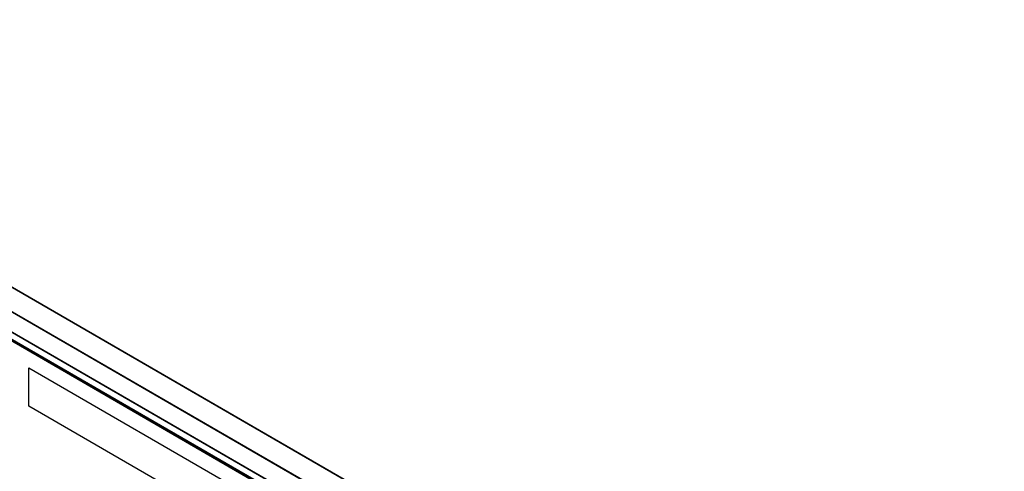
# Model space of a CAD drawing. Header units: inches. Extents: x 0 to 34, y 0 to 22.
# Tile 116 of 136: x 23.1 to 25.7, y 17.1 to 18.3. Entities that reach past the tile are written whole.
import ezdxf

# ---------------------------------------------------------------- set-up
doc = ezdxf.new("R2010")
doc.units = ezdxf.units.IN
doc.header["$LTSCALE"] = 1.87
doc.header["$MEASUREMENT"] = 0
doc.layers.get('0').update_dxf_attribs({"linetype": 'CONTINUOUS'})

msp = doc.modelspace()

# ---------------------------------------------------------------- linework, layer by layer
at = {"color": 7, "linetype": 'CONTINUOUS'}
for p, q in [((21.90774, 18.322), (27.84744, 14.89249)), ((21.90848, 18.32278), (27.84818, 14.89327)), ((27.81914, 14.84356), (21.87945, 18.27306)), ((27.81946, 14.8446), (21.87976, 18.2741)), ((21.95293, 18.17956), (27.74414, 14.83579)), ((21.95371, 18.17779), (27.74496, 14.834)), ((21.98547, 18.14138), (27.78198, 14.79455)), ((21.98625, 18.13967), (27.78276, 14.79284)), ((27.78781, 14.78538), (21.99131, 18.13221))]:
    msp.add_line(p, q, dxfattribs=at)
at = {"color": 40, "linetype": 'CONTINUOUS'}
for p, q in [((23.16654, 17.30951), (23.16654, 17.40993)), ((23.16654, 17.40993), (27.7666, 14.75391)), ((27.7666, 14.65349), (23.16654, 17.30951))]:
    msp.add_line(p, q, dxfattribs=at)

doc.saveas('drawing.dxf')
